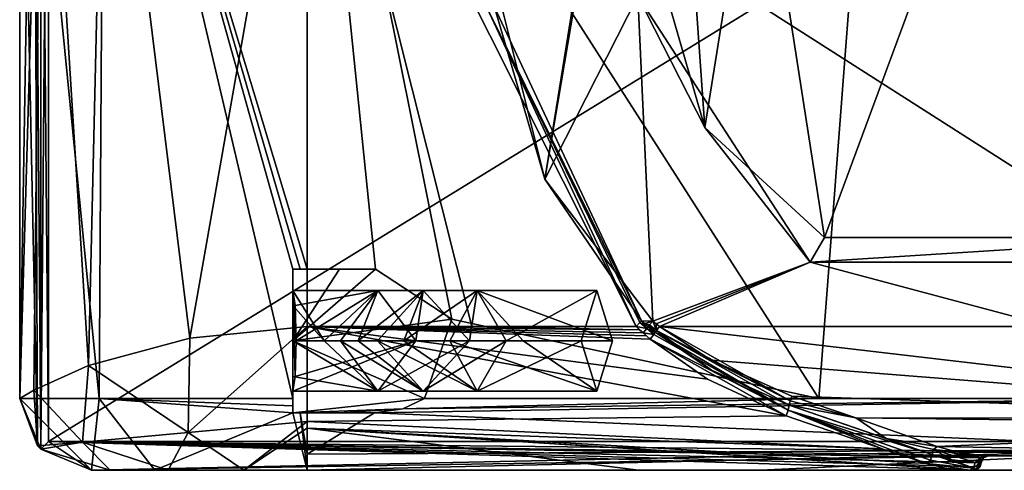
# Model space of a CAD drawing. Extents: x -250 to 250, y -832 to 754.
# Tile 1 of 256: x -244 to -176, y -832 to -801. Entities that reach past the tile are written whole.
import ezdxf

# ---------------------------------------------------------------- set-up
doc = ezdxf.new("R2010")
doc.units = 0
doc.header["$LTSCALE"] = 33.374815
for name, color, linetype in [('1', 7, 'CONTINUOUS'), ('10', 7, 'CONTINUOUS'), ('11', 7, 'CONTINUOUS'), ('122', 7, 'CONTINUOUS'), ('123', 7, 'CONTINUOUS'), ('125', 7, 'CONTINUOUS'), ('127', 7, 'CONTINUOUS'), ('128', 7, 'CONTINUOUS'), ('130', 7, 'CONTINUOUS'), ('134', 7, 'CONTINUOUS'), ('135', 7, 'CONTINUOUS'), ('146', 7, 'CONTINUOUS'), ('150', 7, 'CONTINUOUS'), ('151', 7, 'CONTINUOUS'), ('152', 7, 'CONTINUOUS'), ('153', 7, 'CONTINUOUS'), ('154', 7, 'CONTINUOUS'), ('155', 7, 'CONTINUOUS'), ('156', 7, 'CONTINUOUS'), ('157', 7, 'CONTINUOUS'), ('2', 7, 'CONTINUOUS'), ('20', 7, 'CONTINUOUS'), ('21', 7, 'CONTINUOUS'), ('23', 7, 'CONTINUOUS'), ('24', 7, 'CONTINUOUS'), ('30', 7, 'CONTINUOUS'), ('31', 7, 'CONTINUOUS'), ('32', 7, 'CONTINUOUS'), ('33', 7, 'CONTINUOUS'), ('34', 7, 'CONTINUOUS'), ('36', 7, 'CONTINUOUS'), ('37', 7, 'CONTINUOUS'), ('38', 7, 'CONTINUOUS'), ('4', 7, 'CONTINUOUS'), ('46', 7, 'CONTINUOUS'), ('47', 7, 'CONTINUOUS'), ('48', 7, 'CONTINUOUS'), ('49', 7, 'CONTINUOUS'), ('50', 7, 'CONTINUOUS'), ('51', 7, 'CONTINUOUS'), ('52', 7, 'CONTINUOUS'), ('53', 7, 'CONTINUOUS'), ('54', 7, 'CONTINUOUS'), ('55', 7, 'CONTINUOUS'), ('57', 7, 'CONTINUOUS'), ('6', 7, 'CONTINUOUS'), ('7', 7, 'CONTINUOUS'), ('9', 7, 'CONTINUOUS')]:
    doc.layers.add(name, color=color, linetype=linetype)

msp = doc.modelspace()

# ---------------------------------------------------------------- linework, layer by layer
at = {"layer": '1', "color": 7, "linetype": 'CONTINUOUS'}
for points in [[(-224, -822.2, -20), (-224, -776.605, -20), (-212.557, -822.2, -20), (-224, -822.2, -20)], [(-212.557, -822.2, -20), (-224, -776.605, -20), (-201.115, -822.2, -20), (-212.557, -822.2, -20)], [(-201.115, -822.2, -20), (-224, -776.605, -20), (-211.521, -800.011, -20), (-201.115, -822.2, -20)]]:
    msp.add_3dface(points, dxfattribs=at)
at = {"layer": '10', "color": 7, "linetype": 'CONTINUOUS'}
for points in [[(-232.158, -822.998, -18.26), (-224, -822.2, -20), (-232.286, -829.573, -15.39), (-232.158, -822.998, -18.26)], [(-232.286, -829.573, -15.39), (-224, -822.2, -20), (-224, -828.802, -17.511), (-232.286, -829.573, -15.39)], [(-239.225, -824.919, -12.969), (-232.158, -822.998, -18.26), (-232.286, -829.573, -15.39), (-239.225, -824.919, -12.969)], [(-243.028, -826.616, -6.158), (-239.225, -824.919, -12.969), (-239.628, -830.241, -9.347), (-243.028, -826.616, -6.158)], [(-239.628, -830.241, -9.347), (-239.225, -824.919, -12.969), (-232.286, -829.573, -15.39), (-239.628, -830.241, -9.347)], [(-242.755, -830.5, -0.025), (-244, -827.197, -0.025), (-243.028, -826.616, -6.158), (-242.755, -830.5, -0.025)], [(-242.755, -830.5, -0.025), (-243.028, -826.616, -6.158), (-239.628, -830.241, -9.347), (-242.755, -830.5, -0.025)], [(-232.286, -829.573, -15.39), (-224, -828.802, -17.511), (-228.403, -832.2, -9.859), (-232.286, -829.573, -15.39)], [(-228.403, -832.2, -9.859), (-224, -828.802, -17.511), (-224, -829.271, -17.071), (-228.403, -832.2, -9.859)], [(-224, -832.2, -10), (-228.403, -832.2, -9.859), (-224, -829.271, -17.071), (-224, -832.2, -10)], [(-239.628, -830.241, -9.347), (-232.286, -829.573, -15.39), (-233.679, -832.2, -8.25), (-239.628, -830.241, -9.347)], [(-233.679, -832.2, -8.25), (-232.286, -829.573, -15.39), (-228.403, -832.2, -9.859), (-233.679, -832.2, -8.25)], [(-242.535, -830.735, -0.025), (-242.755, -830.5, -0.025), (-239.628, -830.241, -9.347), (-242.535, -830.735, -0.025)], [(-242.535, -830.735, -0.025), (-239.628, -830.241, -9.347), (-237.713, -832.2, -4.443), (-242.535, -830.735, -0.025)], [(-237.713, -832.2, -4.443), (-239.628, -830.241, -9.347), (-233.679, -832.2, -8.25), (-237.713, -832.2, -4.443)], [(-238.997, -832.2, -0.025), (-242.535, -830.735, -0.025), (-237.713, -832.2, -4.443), (-238.997, -832.2, -0.025)]]:
    msp.add_3dface(points, dxfattribs=at)
at = {"layer": '11', "color": 7, "linetype": 'CONTINUOUS'}
for points in [[(-224, -828.802, -17.511), (-224, -822.2, -20), (-190.697, -828.407, -17.841), (-224, -828.802, -17.511)], [(-224, -822.2, -20), (-212.557, -822.2, -20), (-200.887, -822.416, -19.998), (-224, -822.2, -20)], [(-190.697, -828.407, -17.841), (-224, -822.2, -20), (-196.167, -825.87, -19.302), (-190.697, -828.407, -17.841)], [(-196.167, -825.87, -19.302), (-224, -822.2, -20), (-200.144, -823.067, -19.962), (-196.167, -825.87, -19.302)], [(-200.144, -823.067, -19.962), (-224, -822.2, -20), (-200.411, -822.843, -19.979), (-200.144, -823.067, -19.962)], [(-200.411, -822.843, -19.979), (-224, -822.2, -20), (-200.643, -822.643, -19.99), (-200.411, -822.843, -19.979)], [(-200.643, -822.643, -19.99), (-224, -822.2, -20), (-200.887, -822.416, -19.998), (-200.643, -822.643, -19.99)], [(-212.557, -822.2, -20), (-201.115, -822.2, -20), (-200.887, -822.416, -19.998), (-212.557, -822.2, -20)], [(-184.017, -830.707, -15.256), (-224, -828.802, -17.511), (-190.697, -828.407, -17.841), (-184.017, -830.707, -15.256)], [(-224, -829.271, -17.071), (-224, -828.802, -17.511), (-184.017, -830.707, -15.256), (-224, -829.271, -17.071)], [(-224, -832.2, -10), (-224, -829.271, -17.071), (-200.961, -832.2, -10), (-224, -832.2, -10)], [(-224, -829.271, -17.071), (-177.921, -832.2, -10), (-200.961, -832.2, -10), (-224, -829.271, -17.071)], [(-177.921, -832.2, -10), (-224, -829.271, -17.071), (-179.525, -832.069, -11.611), (-177.921, -832.2, -10)], [(-180.935, -831.728, -13.037), (-224, -829.271, -17.071), (-184.017, -830.707, -15.256), (-180.935, -831.728, -13.037)], [(-224, -829.271, -17.071), (-180.935, -831.728, -13.037), (-179.525, -832.069, -11.611), (-224, -829.271, -17.071)]]:
    msp.add_3dface(points, dxfattribs=at)
at = {"layer": '122', "color": 7, "linetype": 'CONTINUOUS'}
for points in [[(-213.933, -821.693, 20), (-188.417, -827.2, 20), (-224, -771.604, 20), (-213.933, -821.693, 20)], [(-224, -771.604, 20), (-188.417, -827.2, 20), (-184.228, -772.405, 20), (-224, -771.604, 20)], [(-219.255, -818.2, 20), (-213.933, -821.693, 20), (-224, -771.604, 20), (-219.255, -818.2, 20)], [(-224, -818.2, 20), (-219.255, -818.2, 20), (-224, -771.604, 20), (-224, -818.2, 20)], [(-188.417, -827.2, 20), (-161, -827.2, 20), (-184.228, -772.405, 20), (-188.417, -827.2, 20)], [(-159.828, -821.372, 20), (-157, -820.2, 20), (-184.228, -772.405, 20), (-159.828, -821.372, 20)], [(-184.228, -772.405, 20), (-157, -820.2, 20), (-144.456, -773.205, 20), (-184.228, -772.405, 20)], [(-161, -824.2, 20), (-159.828, -821.372, 20), (-184.228, -772.405, 20), (-161, -824.2, 20)], [(-161, -827.2, 20), (-161, -824.2, 20), (-184.228, -772.405, 20), (-161, -827.2, 20)], [(-215.835, -827.2, 20), (-188.417, -827.2, 20), (-213.933, -821.693, 20), (-215.835, -827.2, 20)]]:
    msp.add_3dface(points, dxfattribs=at)
at = {"layer": '123', "color": 7, "linetype": 'CONTINUOUS'}
for points in [[(-239, -832.2, 0.025), (-145, -832.2, 0.025), (-234.598, -832.2, 10.615), (-239, -832.2, 0.025)], [(-145, -832.2, 0.025), (-224, -832.2, 15), (-234.598, -832.2, 10.615), (-145, -832.2, 0.025)], [(-224, -832.2, 15), (-145, -832.2, 0.025), (-192.5, -832.2, 15), (-224, -832.2, 15)], [(-192.5, -832.2, 15), (-145, -832.2, 0.025), (-160.121, -832.2, 8.879), (-192.5, -832.2, 15)], [(-161, -832.2, 15), (-192.5, -832.2, 15), (-161, -832.2, 11), (-161, -832.2, 15)], [(-161, -832.2, 11), (-192.5, -832.2, 15), (-160.121, -832.2, 8.879), (-161, -832.2, 11)]]:
    msp.add_3dface(points, dxfattribs=at)
at = {"layer": '125', "color": 7, "linetype": 'CONTINUOUS'}
for points in [[(-244, -771.302, 0.025), (-243.009, -768.314, 0.025), (-244, -827.2, 0.025), (-244, -771.302, 0.025)], [(-244, -827.2, 0.025), (-243.009, -768.314, 0.025), (-242.536, -830.736, 0.025), (-244, -827.2, 0.025)], [(-243.009, -768.314, 0.025), (-242, -768.241, 0.025), (-242.536, -830.736, 0.025), (-243.009, -768.314, 0.025)], [(-242, -768.241, 0.025), (-242, -830.2, 0.025), (-242.536, -830.736, 0.025), (-242, -768.241, 0.025)], [(-242.536, -830.736, 0.025), (-242, -830.2, 0.025), (-239, -832.2, 0.025), (-242.536, -830.736, 0.025)], [(-242, -830.2, 0.025), (-145, -830.2, 0.025), (-239, -832.2, 0.025), (-242, -830.2, 0.025)], [(-239, -832.2, 0.025), (-145, -830.2, 0.025), (-145, -830.7, 0.025), (-239, -832.2, 0.025)], [(-145, -832.2, 0.025), (-239, -832.2, 0.025), (-145, -830.7, 0.025), (-145, -832.2, 0.025)]]:
    msp.add_3dface(points, dxfattribs=at)
at = {"layer": '127', "color": 7, "linetype": 'CONTINUOUS'}
for points in [[(-242, -830.2, 0.025), (-242, -768.241, 0.025), (-242, -830.2), (-242, -830.2, 0.025)], [(-242, -768.241, 0.025), (-242, -768.241), (-242, -830.2), (-242, -768.241, 0.025)]]:
    msp.add_3dface(points, dxfattribs=at)
at = {"layer": '128', "color": 7, "linetype": 'CONTINUOUS'}
for points in [[(-145, -830.2, 0.025), (-242, -830.2, 0.025), (-145, -830.2), (-145, -830.2, 0.025)], [(-242, -830.2, 0.025), (-242, -830.2), (-145, -830.2), (-242, -830.2, 0.025)]]:
    msp.add_3dface(points, dxfattribs=at)
at = {"layer": '130', "color": 7, "linetype": 'CONTINUOUS'}
for points in [[(-244, -771.302, 0.025), (-244, -827.2, 0.025), (-238.483, -827.2, 13.793), (-244, -771.302, 0.025)], [(-244, -771.302, 0.025), (-238.483, -827.2, 13.793), (-238.134, -771.39, 14.15), (-244, -771.302, 0.025)], [(-238.483, -827.2, 13.793), (-225, -827.2, 19.975), (-238.134, -771.39, 14.15), (-238.483, -827.2, 13.793)], [(-224, -818.2, 20), (-224, -771.604, 20), (-238.134, -771.39, 14.15), (-224, -818.2, 20)], [(-224, -818.2, 20), (-238.134, -771.39, 14.15), (-224.5, -818.2, 19.994), (-224, -818.2, 20)], [(-225, -827.2, 19.975), (-225, -818.2, 19.975), (-238.134, -771.39, 14.15), (-225, -827.2, 19.975)], [(-238.134, -771.39, 14.15), (-225, -818.2, 19.975), (-224.5, -818.2, 19.994), (-238.134, -771.39, 14.15)]]:
    msp.add_3dface(points, dxfattribs=at)
at = {"layer": '134', "color": 7, "linetype": 'CONTINUOUS'}
for points in [[(-219.327, -828.2, 19.899), (-161, -827.2, 20), (-217.352, -827.918, 19.948), (-219.327, -828.2, 19.899)], [(-161, -827.2, 20), (-219.327, -828.2, 19.899), (-161, -830.737, 18.534), (-161, -827.2, 20)], [(-161, -827.2, 20), (-188.417, -827.2, 20), (-217.352, -827.918, 19.948), (-161, -827.2, 20)], [(-188.417, -827.2, 20), (-215.835, -827.2, 20), (-217.352, -827.918, 19.948), (-188.417, -827.2, 20)], [(-224, -828.2, 19.899), (-224, -831.073, 18.162), (-219.327, -828.2, 19.899), (-224, -828.2, 19.899)], [(-219.327, -828.2, 19.899), (-224, -831.073, 18.162), (-161, -830.737, 18.534), (-219.327, -828.2, 19.899)], [(-224, -831.073, 18.162), (-224, -832.2, 15), (-161, -830.737, 18.534), (-224, -831.073, 18.162)], [(-224, -832.2, 15), (-192.5, -832.2, 15), (-161, -830.737, 18.534), (-224, -832.2, 15)], [(-192.5, -832.2, 15), (-161, -832.2, 15), (-161, -830.737, 18.534), (-192.5, -832.2, 15)]]:
    msp.add_3dface(points, dxfattribs=at)
at = {"layer": '135', "color": 7, "linetype": 'CONTINUOUS'}
for points in [[(-244, -827.2, 0.025), (-242.536, -830.736, 0.025), (-239, -832.2, 0.025), (-244, -827.2, 0.025)], [(-244, -827.2, 0.025), (-239, -832.2, 0.025), (-238.483, -827.2, 13.793), (-244, -827.2, 0.025)], [(-238.483, -827.2, 13.793), (-239, -832.2, 0.025), (-234.598, -832.2, 10.615), (-238.483, -827.2, 13.793)], [(-225, -827.2, 19.975), (-238.483, -827.2, 13.793), (-225, -827.703, 19.95), (-225, -827.2, 19.975)], [(-225, -828.2, 19.874), (-238.483, -827.2, 13.793), (-234.598, -832.2, 10.615), (-225, -828.2, 19.874)], [(-238.483, -827.2, 13.793), (-225, -828.2, 19.874), (-225, -827.703, 19.95), (-238.483, -827.2, 13.793)], [(-224, -832.2, 15), (-225, -828.2, 19.874), (-234.598, -832.2, 10.615), (-224, -832.2, 15)], [(-224.5, -828.2, 19.893), (-225, -828.2, 19.874), (-224, -832.2, 15), (-224.5, -828.2, 19.893)], [(-224, -828.2, 19.899), (-224.5, -828.2, 19.893), (-224, -831.073, 18.162), (-224, -828.2, 19.899)], [(-224, -831.073, 18.162), (-224.5, -828.2, 19.893), (-224, -832.2, 15), (-224, -831.073, 18.162)]]:
    msp.add_3dface(points, dxfattribs=at)
at = {"layer": '146', "color": 7, "linetype": 'CONTINUOUS'}
for points in [[(-242, -768.241), (-144.396, -770.206), (-242, -830.2), (-242, -768.241)], [(-242, -830.2), (-144.396, -770.206), (-145, -830.2), (-242, -830.2)]]:
    msp.add_3dface(points, dxfattribs=at)
at = {"layer": '150', "color": 7, "linetype": 'CONTINUOUS'}
for points in [[(-225, -818.2, 19.975), (-225, -827.2, 19.975), (-225, -823.2, 19.51), (-225, -818.2, 19.975)], [(-225, -818.2, 17), (-225, -818.2, 19.975), (-225, -820.728, 18.484), (-225, -818.2, 17)], [(-225, -820.728, 18.484), (-225, -818.2, 19.975), (-225, -823.2, 19.51), (-225, -820.728, 18.484)], [(-225, -823.2, 12), (-225, -818.2, 17), (-225, -819.7, 16), (-225, -823.2, 12)], [(-225, -819.7, 16), (-225, -818.2, 17), (-225, -820.728, 18.484), (-225, -819.7, 16)], [(-225, -823.2, 12), (-225, -819.7, 16), (-225, -826.7, 16), (-225, -823.2, 12)], [(-225, -823.2, 19.51), (-225, -827.2, 19.975), (-225, -825.672, 18.484), (-225, -823.2, 19.51)], [(-225, -828.2, 17), (-225, -823.2, 12), (-225, -826.7, 16), (-225, -828.2, 17)], [(-225, -825.672, 18.484), (-225, -827.2, 19.975), (-225, -826.7, 16), (-225, -825.672, 18.484)], [(-225, -827.2, 19.975), (-225, -827.703, 19.95), (-225, -826.7, 16), (-225, -827.2, 19.975)], [(-225, -827.703, 19.95), (-225, -828.2, 19.874), (-225, -826.7, 16), (-225, -827.703, 19.95)], [(-225, -828.2, 19.874), (-225, -828.2, 17), (-225, -826.7, 16), (-225, -828.2, 19.874)]]:
    msp.add_3dface(points, dxfattribs=at)
at = {"layer": '151', "color": 7, "linetype": 'CONTINUOUS'}
for points in [[(-224.5, -818.2, 19.994), (-225, -818.2, 19.975), (-221.76, -818.2, 17.795), (-224.5, -818.2, 19.994)], [(-225, -818.2, 19.975), (-225, -818.2, 17), (-221.76, -818.2, 17.795), (-225, -818.2, 19.975)], [(-224, -818.2, 20), (-224.5, -818.2, 19.994), (-221.76, -818.2, 17.795), (-224, -818.2, 20)], [(-219.255, -818.2, 20), (-224, -818.2, 20), (-221.76, -818.2, 17.795), (-219.255, -818.2, 20)]]:
    msp.add_3dface(points, dxfattribs=at)
at = {"layer": '152', "color": 7, "linetype": 'CONTINUOUS'}
for points in [[(-213.933, -821.693, 20), (-219.255, -818.2, 20), (-225, -823.2, 12), (-213.933, -821.693, 20)], [(-225, -823.2, 12), (-219.255, -818.2, 20), (-221.76, -818.2, 17.795), (-225, -823.2, 12)], [(-225, -818.2, 17), (-225, -823.2, 12), (-221.76, -818.2, 17.795), (-225, -818.2, 17)], [(-215.835, -827.2, 20), (-213.933, -821.693, 20), (-225, -823.2, 12), (-215.835, -827.2, 20)], [(-215.835, -827.2, 20), (-225, -823.2, 12), (-225, -828.2, 17), (-215.835, -827.2, 20)], [(-217.352, -827.918, 19.948), (-215.835, -827.2, 20), (-225, -828.2, 17), (-217.352, -827.918, 19.948)], [(-217.352, -827.918, 19.948), (-225, -828.2, 17), (-221.815, -828.2, 17.767), (-217.352, -827.918, 19.948)], [(-219.327, -828.2, 19.899), (-217.352, -827.918, 19.948), (-221.815, -828.2, 17.767), (-219.327, -828.2, 19.899)]]:
    msp.add_3dface(points, dxfattribs=at)
at = {"layer": '153', "color": 7, "linetype": 'CONTINUOUS'}
for points in [[(-225, -828.2, 19.874), (-224.5, -828.2, 19.893), (-225, -828.2, 17), (-225, -828.2, 19.874)], [(-224.5, -828.2, 19.893), (-224, -828.2, 19.899), (-225, -828.2, 17), (-224.5, -828.2, 19.893)], [(-225, -828.2, 17), (-224, -828.2, 19.899), (-221.815, -828.2, 17.767), (-225, -828.2, 17)], [(-224, -828.2, 19.899), (-219.327, -828.2, 19.899), (-221.815, -828.2, 17.767), (-224, -828.2, 19.899)]]:
    msp.add_3dface(points, dxfattribs=at)
at = {"layer": '154', "color": 7, "linetype": 'CONTINUOUS'}
for points in [[(-225, -826.7, 16), (-225, -819.7, 16), (-224.835, -825.675, 13.531), (-225, -826.7, 16)], [(-224.835, -825.675, 13.531), (-225, -819.7, 16), (-224.766, -823.2, 12.508), (-224.835, -825.675, 13.531)], [(-224.766, -823.2, 12.508), (-225, -819.7, 16), (-224.835, -820.725, 13.531), (-224.766, -823.2, 12.508)]]:
    msp.add_3dface(points, dxfattribs=at)
at = {"layer": '155', "color": 7, "linetype": 'CONTINUOUS'}
for points in [[(-203.85, -819.7, 30.55), (-202.759, -823.2, 33.875), (-204.941, -823.2, 27.225), (-203.85, -819.7, 30.55)], [(-204.941, -823.2, 27.225), (-202.759, -823.2, 33.875), (-203.85, -826.7, 30.55), (-204.941, -823.2, 27.225)]]:
    msp.add_3dface(points, dxfattribs=at)
at = {"layer": '156', "color": 7, "linetype": 'CONTINUOUS'}
for points in [[(-225, -823.2, 19.51), (-225, -825.672, 18.484), (-219.098, -826.7, 18.491), (-225, -823.2, 19.51)], [(-222.817, -823.2, 19.99), (-225, -823.2, 19.51), (-219.098, -826.7, 18.491), (-222.817, -823.2, 19.99)], [(-225, -826.7, 16), (-224.835, -825.675, 13.531), (-216.448, -823.2, 16.204), (-225, -826.7, 16)], [(-219.098, -826.7, 18.491), (-225, -826.7, 16), (-216.448, -823.2, 16.204), (-219.098, -826.7, 18.491)], [(-224.835, -825.675, 13.531), (-224.766, -823.2, 12.508), (-216.448, -823.2, 16.204), (-224.835, -825.675, 13.531)], [(-221.676, -823.2, 20.863), (-222.817, -823.2, 19.99), (-219.098, -826.7, 18.491), (-221.676, -823.2, 20.863)], [(-220.451, -823.2, 22.963), (-221.676, -823.2, 20.863), (-215.944, -826.7, 24.624), (-220.451, -823.2, 22.963)], [(-215.944, -826.7, 24.624), (-221.676, -823.2, 20.863), (-219.098, -826.7, 18.491), (-215.944, -826.7, 24.624)], [(-219.108, -823.2, 26.129), (-220.451, -823.2, 22.963), (-215.944, -826.7, 24.624), (-219.108, -823.2, 26.129)], [(-217.281, -823.2, 29.754), (-219.108, -823.2, 26.129), (-212.172, -826.7, 30.23), (-217.281, -823.2, 29.754)], [(-212.172, -826.7, 30.23), (-219.108, -823.2, 26.129), (-215.944, -826.7, 24.624), (-212.172, -826.7, 30.23)], [(-215.944, -826.7, 24.624), (-219.098, -826.7, 18.491), (-212.719, -823.2, 23.265), (-215.944, -826.7, 24.624)], [(-212.719, -823.2, 23.265), (-219.098, -826.7, 18.491), (-216.448, -823.2, 16.204), (-212.719, -823.2, 23.265)], [(-214.085, -823.2, 33.162), (-217.281, -823.2, 29.754), (-212.172, -826.7, 30.23), (-214.085, -823.2, 33.162)], [(-212.172, -826.7, 30.23), (-215.944, -826.7, 24.624), (-210.172, -823.2, 27.358), (-212.172, -826.7, 30.23)], [(-210.172, -823.2, 27.358), (-215.944, -826.7, 24.624), (-212.719, -823.2, 23.265), (-210.172, -823.2, 27.358)], [(-214.085, -823.2, 33.162), (-203.85, -826.7, 30.55), (-208.987, -823.2, 34.844), (-214.085, -823.2, 33.162)], [(-203.85, -826.7, 30.55), (-214.085, -823.2, 33.162), (-212.172, -826.7, 30.23), (-203.85, -826.7, 30.55)], [(-204.941, -823.2, 27.225), (-203.85, -826.7, 30.55), (-212.172, -826.7, 30.23), (-204.941, -823.2, 27.225)], [(-204.941, -823.2, 27.225), (-212.172, -826.7, 30.23), (-210.172, -823.2, 27.358), (-204.941, -823.2, 27.225)], [(-203.85, -826.7, 30.55), (-202.759, -823.2, 33.875), (-208.987, -823.2, 34.844), (-203.85, -826.7, 30.55)], [(-225, -825.672, 18.484), (-225, -826.7, 16), (-219.098, -826.7, 18.491), (-225, -825.672, 18.484)]]:
    msp.add_3dface(points, dxfattribs=at)
at = {"layer": '157', "color": 7, "linetype": 'CONTINUOUS'}
for points in [[(-225, -819.7, 16), (-225, -820.728, 18.484), (-222.817, -823.2, 19.99), (-225, -819.7, 16)], [(-224.835, -820.725, 13.531), (-225, -819.7, 16), (-219.098, -819.7, 18.491), (-224.835, -820.725, 13.531)], [(-225, -819.7, 16), (-222.817, -823.2, 19.99), (-219.098, -819.7, 18.491), (-225, -819.7, 16)], [(-224.766, -823.2, 12.508), (-224.835, -820.725, 13.531), (-219.098, -819.7, 18.491), (-224.766, -823.2, 12.508)], [(-216.448, -823.2, 16.204), (-224.766, -823.2, 12.508), (-219.098, -819.7, 18.491), (-216.448, -823.2, 16.204)], [(-222.817, -823.2, 19.99), (-221.676, -823.2, 20.863), (-219.098, -819.7, 18.491), (-222.817, -823.2, 19.99)], [(-221.676, -823.2, 20.863), (-220.451, -823.2, 22.963), (-219.098, -819.7, 18.491), (-221.676, -823.2, 20.863)], [(-220.451, -823.2, 22.963), (-219.108, -823.2, 26.129), (-215.944, -819.7, 24.624), (-220.451, -823.2, 22.963)], [(-220.451, -823.2, 22.963), (-215.944, -819.7, 24.624), (-219.098, -819.7, 18.491), (-220.451, -823.2, 22.963)], [(-219.108, -823.2, 26.129), (-217.281, -823.2, 29.754), (-215.944, -819.7, 24.624), (-219.108, -823.2, 26.129)], [(-215.944, -819.7, 24.624), (-216.448, -823.2, 16.204), (-219.098, -819.7, 18.491), (-215.944, -819.7, 24.624)], [(-217.281, -823.2, 29.754), (-214.085, -823.2, 33.162), (-212.172, -819.7, 30.23), (-217.281, -823.2, 29.754)], [(-217.281, -823.2, 29.754), (-212.172, -819.7, 30.23), (-215.944, -819.7, 24.624), (-217.281, -823.2, 29.754)], [(-212.719, -823.2, 23.265), (-216.448, -823.2, 16.204), (-215.944, -819.7, 24.624), (-212.719, -823.2, 23.265)], [(-212.172, -819.7, 30.23), (-212.719, -823.2, 23.265), (-215.944, -819.7, 24.624), (-212.172, -819.7, 30.23)], [(-214.085, -823.2, 33.162), (-208.987, -823.2, 34.844), (-212.172, -819.7, 30.23), (-214.085, -823.2, 33.162)], [(-210.172, -823.2, 27.358), (-212.719, -823.2, 23.265), (-212.172, -819.7, 30.23), (-210.172, -823.2, 27.358)], [(-202.759, -823.2, 33.875), (-203.85, -819.7, 30.55), (-212.172, -819.7, 30.23), (-202.759, -823.2, 33.875)], [(-208.987, -823.2, 34.844), (-202.759, -823.2, 33.875), (-212.172, -819.7, 30.23), (-208.987, -823.2, 34.844)], [(-203.85, -819.7, 30.55), (-210.172, -823.2, 27.358), (-212.172, -819.7, 30.23), (-203.85, -819.7, 30.55)], [(-203.85, -819.7, 30.55), (-204.941, -823.2, 27.225), (-210.172, -823.2, 27.358), (-203.85, -819.7, 30.55)], [(-225, -820.728, 18.484), (-225, -823.2, 19.51), (-222.817, -823.2, 19.99), (-225, -820.728, 18.484)]]:
    msp.add_3dface(points, dxfattribs=at)
at = {"layer": '2', "color": 7, "linetype": 'CONTINUOUS'}
for points in [[(-177.671, -832.2, -0.025), (-238.997, -832.2, -0.025), (-177.671, -832.2, -9.763), (-177.671, -832.2, -0.025)], [(-238.997, -832.2, -0.025), (-237.713, -832.2, -4.443), (-233.679, -832.2, -8.25), (-238.997, -832.2, -0.025)], [(-238.997, -832.2, -0.025), (-233.679, -832.2, -8.25), (-228.403, -832.2, -9.859), (-238.997, -832.2, -0.025)], [(-238.997, -832.2, -0.025), (-228.403, -832.2, -9.859), (-224, -832.2, -10), (-238.997, -832.2, -0.025)], [(-238.997, -832.2, -0.025), (-224, -832.2, -10), (-200.961, -832.2, -10), (-238.997, -832.2, -0.025)], [(-177.671, -832.2, -9.763), (-238.997, -832.2, -0.025), (-177.798, -832.2, -9.884), (-177.671, -832.2, -9.763)], [(-177.798, -832.2, -9.884), (-238.997, -832.2, -0.025), (-177.921, -832.2, -10), (-177.798, -832.2, -9.884)], [(-177.921, -832.2, -10), (-238.997, -832.2, -0.025), (-200.961, -832.2, -10), (-177.921, -832.2, -10)]]:
    msp.add_3dface(points, dxfattribs=at)
at = {"layer": '20', "color": 7, "linetype": 'CONTINUOUS'}
for points in [[(-144.396, -770.206), (-242, -768.241), (-145, -830.2), (-144.396, -770.206)], [(-242, -768.241), (-242, -830.2), (-145, -830.2), (-242, -768.241)]]:
    msp.add_3dface(points, dxfattribs=at)
at = {"layer": '21', "color": 7, "linetype": 'CONTINUOUS'}
for points in [[(-201.568, -777.056, -19), (-201, -799.2, -19), (-207.481, -811.951, -19), (-201.568, -777.056, -19)], [(-201.74, -777.222, -19), (-201.568, -777.056, -19), (-207.481, -811.951, -19), (-201.74, -777.222, -19)], [(-201.916, -777.394, -19), (-201.74, -777.222, -19), (-207.481, -811.951, -19), (-201.916, -777.394, -19)], [(-210.472, -799.987, -19), (-201.916, -777.394, -19), (-207.481, -811.951, -19), (-210.472, -799.987, -19)], [(-207.481, -811.951, -19), (-201, -799.2, -19), (-199.965, -821.819, -19), (-207.481, -811.951, -19)], [(-201, -799.2, -19), (-189.033, -817.727, -19), (-199.965, -821.819, -19), (-201, -799.2, -19)], [(-199.965, -821.819, -19), (-189.033, -817.727, -19), (-199.744, -821.999, -19), (-199.965, -821.819, -19)], [(-199.744, -821.999, -19), (-189.033, -817.727, -19), (-199.494, -822.2, -19), (-199.744, -821.999, -19)], [(-199.494, -822.2, -19), (-189.033, -817.727, -19), (-172.247, -822.2, -19), (-199.494, -822.2, -19)], [(-189.033, -817.727, -19), (-160.964, -817.725, -19), (-172.247, -822.2, -19), (-189.033, -817.727, -19)]]:
    msp.add_3dface(points, dxfattribs=at)
at = {"layer": '23', "color": 7, "linetype": 'CONTINUOUS'}
for points in [[(-176.649, -831.2, -10), (-145, -831.2, -10), (-176.629, -831.2, -9.882), (-176.649, -831.2, -10)], [(-176.629, -831.2, -9.882), (-145, -831.2, -10), (-176.622, -831.2, -9.764), (-176.629, -831.2, -9.882)], [(-145, -831.2, -0.025), (-176.622, -831.2, -0.025), (-145, -831.2, -10), (-145, -831.2, -0.025)], [(-145, -831.2, -10), (-176.622, -831.2, -0.025), (-176.622, -831.2, -9.764), (-145, -831.2, -10)]]:
    msp.add_3dface(points, dxfattribs=at)
at = {"layer": '24', "color": 7, "linetype": 'CONTINUOUS'}
for points in [[(-199.494, -822.2, -19), (-172.247, -822.2, -19), (-145, -828.564, -16.364), (-199.494, -822.2, -19)], [(-199.494, -822.2, -19), (-145, -828.564, -16.364), (-195.918, -824.532, -18.693), (-199.494, -822.2, -19)], [(-195.918, -824.532, -18.693), (-145, -828.564, -16.364), (-190.289, -827.038, -17.589), (-195.918, -824.532, -18.693)], [(-190.289, -827.038, -17.589), (-145, -828.564, -16.364), (-185.854, -828.551, -16.377), (-190.289, -827.038, -17.589)], [(-145, -829.06, -15.826), (-180.191, -830.536, -13.393), (-185.854, -828.551, -16.377), (-145, -829.06, -15.826)], [(-145, -828.564, -16.364), (-145, -829.06, -15.826), (-185.854, -828.551, -16.377), (-145, -828.564, -16.364)], [(-145, -831.2, -10), (-180.191, -830.536, -13.393), (-145, -829.06, -15.826), (-145, -831.2, -10)], [(-180.191, -830.536, -13.393), (-145, -831.2, -10), (-178.765, -830.946, -12.124), (-180.191, -830.536, -13.393)], [(-178.765, -830.946, -12.124), (-145, -831.2, -10), (-176.949, -831.186, -10.497), (-178.765, -830.946, -12.124)], [(-176.949, -831.186, -10.497), (-145, -831.2, -10), (-176.758, -831.196, -10.266), (-176.949, -831.186, -10.497)], [(-145, -831.2, -10), (-176.649, -831.2, -10), (-176.758, -831.196, -10.266), (-145, -831.2, -10)]]:
    msp.add_3dface(points, dxfattribs=at)
at = {"layer": '30', "color": 7, "linetype": 'CONTINUOUS'}
for points in [[(-210.472, -799.987, -19), (-207.481, -811.951, -19), (-210.972, -799.988, -19.476), (-210.472, -799.987, -19)], [(-207.481, -811.951, -19), (-200.746, -821.793, -19.476), (-210.972, -799.988, -19.476), (-207.481, -811.951, -19)], [(-207.481, -811.951, -19), (-199.965, -821.819, -19), (-200.746, -821.793, -19.476), (-207.481, -811.951, -19)], [(-200.746, -821.793, -19.476), (-199.965, -821.819, -19), (-200.524, -821.991, -19.475), (-200.746, -821.793, -19.476)], [(-200.524, -821.991, -19.475), (-199.965, -821.819, -19), (-200.186, -822.08, -19.136), (-200.524, -821.991, -19.475)], [(-200.288, -822.199, -19.472), (-200.524, -821.991, -19.475), (-200.186, -822.08, -19.136), (-200.288, -822.199, -19.472)]]:
    msp.add_3dface(points, dxfattribs=at)
at = {"layer": '31', "color": 7, "linetype": 'CONTINUOUS'}
for points in [[(-180.191, -830.536, -13.393), (-178.765, -830.946, -12.124), (-180.433, -830.75, -13.222), (-180.191, -830.536, -13.393)], [(-180.545, -831.097, -13.243), (-180.433, -830.75, -13.222), (-179.143, -831.473, -11.915), (-180.545, -831.097, -13.243)], [(-178.765, -830.946, -12.124), (-177.183, -831.333, -10.259), (-180.433, -830.75, -13.222), (-178.765, -830.946, -12.124)], [(-177.183, -831.333, -10.259), (-177.543, -831.66, -10.399), (-180.433, -830.75, -13.222), (-177.183, -831.333, -10.259)], [(-180.433, -830.75, -13.222), (-177.543, -831.66, -10.399), (-179.143, -831.473, -11.915), (-180.433, -830.75, -13.222)], [(-178.765, -830.946, -12.124), (-176.949, -831.186, -10.497), (-177.183, -831.333, -10.259), (-178.765, -830.946, -12.124)], [(-177.42, -831.665, -10.283), (-177.543, -831.66, -10.399), (-177.183, -831.333, -10.259), (-177.42, -831.665, -10.283)], [(-177.292, -831.669, -10.162), (-177.42, -831.665, -10.283), (-177.183, -831.333, -10.259), (-177.292, -831.669, -10.162)]]:
    msp.add_3dface(points, dxfattribs=at)
at = {"layer": '32', "color": 7, "linetype": 'CONTINUOUS'}
for points in [[(-190.289, -827.038, -17.589), (-185.854, -828.551, -16.377), (-190.421, -827.37, -17.532), (-190.289, -827.038, -17.589)], [(-185.854, -828.551, -16.377), (-190.484, -827.668, -17.724), (-190.421, -827.37, -17.532), (-185.854, -828.551, -16.377)], [(-190.484, -827.668, -17.724), (-185.854, -828.551, -16.377), (-183.732, -829.995, -15.369), (-190.484, -827.668, -17.724)], [(-185.854, -828.551, -16.377), (-180.191, -830.536, -13.393), (-183.732, -829.995, -15.369), (-185.854, -828.551, -16.377)], [(-180.191, -830.536, -13.393), (-180.433, -830.75, -13.222), (-183.732, -829.995, -15.369), (-180.191, -830.536, -13.393)], [(-180.433, -830.75, -13.222), (-180.545, -831.097, -13.243), (-183.732, -829.995, -15.369), (-180.433, -830.75, -13.222)]]:
    msp.add_3dface(points, dxfattribs=at)
at = {"layer": '33', "color": 7, "linetype": 'CONTINUOUS'}
for points in [[(-199.494, -822.2, -19), (-190.421, -827.37, -17.532), (-199.704, -822.465, -19.132), (-199.494, -822.2, -19)], [(-199.494, -822.2, -19), (-195.918, -824.532, -18.693), (-190.421, -827.37, -17.532), (-199.494, -822.2, -19)], [(-195.884, -825.23, -18.967), (-199.803, -822.59, -19.459), (-199.704, -822.465, -19.132), (-195.884, -825.23, -18.967)], [(-190.421, -827.37, -17.532), (-190.484, -827.668, -17.724), (-199.704, -822.465, -19.132), (-190.421, -827.37, -17.532)], [(-190.484, -827.668, -17.724), (-195.884, -825.23, -18.967), (-199.704, -822.465, -19.132), (-190.484, -827.668, -17.724)], [(-195.918, -824.532, -18.693), (-190.289, -827.038, -17.589), (-190.421, -827.37, -17.532), (-195.918, -824.532, -18.693)]]:
    msp.add_3dface(points, dxfattribs=at)
at = {"layer": '34', "color": 7, "linetype": 'CONTINUOUS'}
for points in [[(-200.288, -822.199, -19.472), (-200.186, -822.08, -19.136), (-200.062, -822.384, -19.467), (-200.288, -822.199, -19.472)], [(-200.186, -822.08, -19.136), (-199.965, -821.819, -19), (-199.704, -822.465, -19.132), (-200.186, -822.08, -19.136)], [(-199.803, -822.59, -19.459), (-200.186, -822.08, -19.136), (-199.704, -822.465, -19.132), (-199.803, -822.59, -19.459)], [(-200.186, -822.08, -19.136), (-199.803, -822.59, -19.459), (-200.062, -822.384, -19.467), (-200.186, -822.08, -19.136)], [(-199.965, -821.819, -19), (-199.744, -821.999, -19), (-199.704, -822.465, -19.132), (-199.965, -821.819, -19)], [(-199.744, -821.999, -19), (-199.494, -822.2, -19), (-199.704, -822.465, -19.132), (-199.744, -821.999, -19)]]:
    msp.add_3dface(points, dxfattribs=at)
at = {"layer": '36', "color": 7, "linetype": 'CONTINUOUS'}
for points in [[(-176.967, -831.338, -0.025), (-177.121, -831.676, -0.025), (-176.967, -831.338, -9.764), (-176.967, -831.338, -0.025)], [(-177.121, -831.676, -0.025), (-177.121, -831.676, -9.764), (-176.967, -831.338, -9.764), (-177.121, -831.676, -0.025)], [(-176.622, -831.2, -0.025), (-176.967, -831.338, -0.025), (-176.622, -831.2, -9.764), (-176.622, -831.2, -0.025)], [(-176.622, -831.2, -9.764), (-176.967, -831.338, -0.025), (-176.967, -831.338, -9.764), (-176.622, -831.2, -9.764)]]:
    msp.add_3dface(points, dxfattribs=at)
at = {"layer": '37', "color": 7, "linetype": 'CONTINUOUS'}
for points in [[(-177.135, -831.676, -9.888), (-176.967, -831.338, -9.764), (-177.125, -831.676, -9.826), (-177.135, -831.676, -9.888)], [(-176.967, -831.338, -9.764), (-177.135, -831.676, -9.888), (-176.985, -831.338, -9.922), (-176.967, -831.338, -9.764)], [(-176.967, -831.338, -9.764), (-177.121, -831.676, -9.764), (-177.125, -831.676, -9.826), (-176.967, -831.338, -9.764)], [(-176.649, -831.2, -10), (-176.622, -831.2, -9.764), (-176.985, -831.338, -9.922), (-176.649, -831.2, -10)], [(-176.622, -831.2, -9.764), (-176.967, -831.338, -9.764), (-176.985, -831.338, -9.922), (-176.622, -831.2, -9.764)], [(-176.649, -831.2, -10), (-176.629, -831.2, -9.882), (-176.622, -831.2, -9.764), (-176.649, -831.2, -10)]]:
    msp.add_3dface(points, dxfattribs=at)
at = {"layer": '38', "color": 7, "linetype": 'CONTINUOUS'}
for points in [[(-177.292, -831.669, -10.162), (-177.183, -831.333, -10.259), (-177.135, -831.676, -9.888), (-177.292, -831.669, -10.162)], [(-177.183, -831.333, -10.259), (-176.949, -831.186, -10.497), (-176.985, -831.338, -9.922), (-177.183, -831.333, -10.259)], [(-177.135, -831.676, -9.888), (-177.183, -831.333, -10.259), (-176.985, -831.338, -9.922), (-177.135, -831.676, -9.888)], [(-176.949, -831.186, -10.497), (-176.758, -831.196, -10.266), (-176.985, -831.338, -9.922), (-176.949, -831.186, -10.497)], [(-176.758, -831.196, -10.266), (-176.649, -831.2, -10), (-176.985, -831.338, -9.922), (-176.758, -831.196, -10.266)], [(-177.292, -831.669, -10.162), (-177.135, -831.676, -9.888), (-177.189, -831.683, -10.027), (-177.292, -831.669, -10.162)], [(-177.284, -831.677, -10.154), (-177.292, -831.669, -10.162), (-177.189, -831.683, -10.027), (-177.284, -831.677, -10.154)], [(-177.276, -831.685, -10.146), (-177.284, -831.677, -10.154), (-177.189, -831.683, -10.027), (-177.276, -831.685, -10.146)]]:
    msp.add_3dface(points, dxfattribs=at)
at = {"layer": '4', "color": 7, "linetype": 'CONTINUOUS'}
for points in [[(-244, -771.302, -0.025), (-242.755, -830.5, -0.025), (-243.007, -768.215, -0.025), (-244, -771.302, -0.025)], [(-243.007, -768.215, -0.025), (-242.535, -830.735, -0.025), (-242.55, -767.691, -0.025), (-243.007, -768.215, -0.025)], [(-242.755, -830.5, -0.025), (-242.535, -830.735, -0.025), (-243.007, -768.215, -0.025), (-242.755, -830.5, -0.025)], [(-242, -830.2, -0.025), (-242, -768.241, -0.025), (-242.55, -767.691, -0.025), (-242, -830.2, -0.025)], [(-242.535, -830.735, -0.025), (-242, -830.2, -0.025), (-242.55, -767.691, -0.025), (-242.535, -830.735, -0.025)], [(-244, -827.197, -0.025), (-242.755, -830.5, -0.025), (-244, -771.302, -0.025), (-244, -827.197, -0.025)], [(-238.997, -832.2, -0.025), (-242, -830.2, -0.025), (-242.535, -830.735, -0.025), (-238.997, -832.2, -0.025)], [(-145, -830.2, -0.025), (-242, -830.2, -0.025), (-145, -831.2, -0.025), (-145, -830.2, -0.025)], [(-177.121, -831.676, -0.025), (-242, -830.2, -0.025), (-177.208, -831.948, -0.025), (-177.121, -831.676, -0.025)], [(-242, -830.2, -0.025), (-177.121, -831.676, -0.025), (-176.967, -831.338, -0.025), (-242, -830.2, -0.025)], [(-177.208, -831.948, -0.025), (-242, -830.2, -0.025), (-177.671, -832.2, -0.025), (-177.208, -831.948, -0.025)], [(-177.671, -832.2, -0.025), (-242, -830.2, -0.025), (-238.997, -832.2, -0.025), (-177.671, -832.2, -0.025)], [(-145, -831.2, -0.025), (-242, -830.2, -0.025), (-176.622, -831.2, -0.025), (-145, -831.2, -0.025)], [(-176.622, -831.2, -0.025), (-242, -830.2, -0.025), (-176.967, -831.338, -0.025), (-176.622, -831.2, -0.025)]]:
    msp.add_3dface(points, dxfattribs=at)
at = {"layer": '46', "color": 7, "linetype": 'CONTINUOUS'}
for points in [[(-200.746, -821.793, -19.476), (-211.521, -800.011, -20), (-210.972, -799.988, -19.476), (-200.746, -821.793, -19.476)], [(-201.115, -822.2, -20), (-211.521, -800.011, -20), (-200.86, -821.919, -19.848), (-201.115, -822.2, -20)], [(-211.521, -800.011, -20), (-200.746, -821.793, -19.476), (-200.86, -821.919, -19.848), (-211.521, -800.011, -20)]]:
    msp.add_3dface(points, dxfattribs=at)
at = {"layer": '47', "color": 7, "linetype": 'CONTINUOUS'}
for points in [[(-201.115, -822.2, -20), (-200.86, -821.919, -19.848), (-200.393, -822.343, -19.847), (-201.115, -822.2, -20)], [(-201.115, -822.2, -20), (-200.643, -822.643, -19.99), (-200.887, -822.416, -19.998), (-201.115, -822.2, -20)], [(-200.643, -822.643, -19.99), (-201.115, -822.2, -20), (-200.393, -822.343, -19.847), (-200.643, -822.643, -19.99)], [(-200.86, -821.919, -19.848), (-200.746, -821.793, -19.476), (-200.393, -822.343, -19.847), (-200.86, -821.919, -19.848)], [(-200.746, -821.793, -19.476), (-200.524, -821.991, -19.475), (-200.393, -822.343, -19.847), (-200.746, -821.793, -19.476)], [(-200.524, -821.991, -19.475), (-200.288, -822.199, -19.472), (-200.393, -822.343, -19.847), (-200.524, -821.991, -19.475)]]:
    msp.add_3dface(points, dxfattribs=at)
at = {"layer": '48', "color": 7, "linetype": 'CONTINUOUS'}
for points in [[(-200.643, -822.643, -19.99), (-200.393, -822.343, -19.847), (-199.905, -822.752, -19.831), (-200.643, -822.643, -19.99)], [(-200.393, -822.343, -19.847), (-200.288, -822.199, -19.472), (-199.905, -822.752, -19.831), (-200.393, -822.343, -19.847)], [(-200.288, -822.199, -19.472), (-200.062, -822.384, -19.467), (-199.905, -822.752, -19.831), (-200.288, -822.199, -19.472)], [(-200.062, -822.384, -19.467), (-199.803, -822.59, -19.459), (-199.905, -822.752, -19.831), (-200.062, -822.384, -19.467)], [(-200.144, -823.067, -19.962), (-200.411, -822.843, -19.979), (-200.643, -822.643, -19.99), (-200.144, -823.067, -19.962)], [(-200.144, -823.067, -19.962), (-200.643, -822.643, -19.99), (-199.905, -822.752, -19.831), (-200.144, -823.067, -19.962)]]:
    msp.add_3dface(points, dxfattribs=at)
at = {"layer": '49', "color": 7, "linetype": 'CONTINUOUS'}
for points in [[(-200.144, -823.067, -19.962), (-199.905, -822.752, -19.831), (-190.546, -828.026, -17.937), (-200.144, -823.067, -19.962)], [(-190.697, -828.407, -17.841), (-196.167, -825.87, -19.302), (-200.144, -823.067, -19.962), (-190.697, -828.407, -17.841)], [(-190.697, -828.407, -17.841), (-200.144, -823.067, -19.962), (-190.546, -828.026, -17.937), (-190.697, -828.407, -17.841)], [(-199.905, -822.752, -19.831), (-199.803, -822.59, -19.459), (-190.546, -828.026, -17.937), (-199.905, -822.752, -19.831)], [(-199.803, -822.59, -19.459), (-195.884, -825.23, -18.967), (-190.546, -828.026, -17.937), (-199.803, -822.59, -19.459)], [(-195.884, -825.23, -18.967), (-190.484, -827.668, -17.724), (-190.546, -828.026, -17.937), (-195.884, -825.23, -18.967)]]:
    msp.add_3dface(points, dxfattribs=at)
at = {"layer": '50', "color": 7, "linetype": 'CONTINUOUS'}
for points in [[(-190.484, -827.668, -17.724), (-180.545, -831.097, -13.243), (-190.546, -828.026, -17.937), (-190.484, -827.668, -17.724)], [(-180.545, -831.097, -13.243), (-190.484, -827.668, -17.724), (-183.732, -829.995, -15.369), (-180.545, -831.097, -13.243)], [(-184.017, -830.707, -15.256), (-190.697, -828.407, -17.841), (-190.546, -828.026, -17.937), (-184.017, -830.707, -15.256)], [(-180.935, -831.728, -13.037), (-184.017, -830.707, -15.256), (-190.546, -828.026, -17.937), (-180.935, -831.728, -13.037)], [(-180.935, -831.728, -13.037), (-190.546, -828.026, -17.937), (-180.662, -831.496, -13.248), (-180.935, -831.728, -13.037)], [(-190.546, -828.026, -17.937), (-180.545, -831.097, -13.243), (-180.662, -831.496, -13.248), (-190.546, -828.026, -17.937)]]:
    msp.add_3dface(points, dxfattribs=at)
at = {"layer": '51', "color": 7, "linetype": 'CONTINUOUS'}
for points in [[(-180.662, -831.496, -13.248), (-180.545, -831.097, -13.243), (-177.656, -832.042, -10.28), (-180.662, -831.496, -13.248)], [(-180.545, -831.097, -13.243), (-179.143, -831.473, -11.915), (-177.656, -832.042, -10.28), (-180.545, -831.097, -13.243)], [(-180.935, -831.728, -13.037), (-180.662, -831.496, -13.248), (-177.656, -832.042, -10.28), (-180.935, -831.728, -13.037)], [(-180.935, -831.728, -13.037), (-177.921, -832.2, -10), (-179.525, -832.069, -11.611), (-180.935, -831.728, -13.037)], [(-177.921, -832.2, -10), (-180.935, -831.728, -13.037), (-177.656, -832.042, -10.28), (-177.921, -832.2, -10)], [(-179.143, -831.473, -11.915), (-177.543, -831.66, -10.399), (-177.656, -832.042, -10.28), (-179.143, -831.473, -11.915)]]:
    msp.add_3dface(points, dxfattribs=at)
at = {"layer": '52', "color": 7, "linetype": 'CONTINUOUS'}
for points in [[(-177.798, -832.2, -9.884), (-177.921, -832.2, -10), (-177.656, -832.042, -10.28), (-177.798, -832.2, -9.884)], [(-177.671, -832.2, -9.763), (-177.798, -832.2, -9.884), (-177.656, -832.042, -10.28), (-177.671, -832.2, -9.763)], [(-177.671, -832.2, -9.763), (-177.656, -832.042, -10.28), (-177.669, -832.2, -9.764), (-177.671, -832.2, -9.763)], [(-177.669, -832.2, -9.764), (-177.656, -832.042, -10.28), (-177.658, -832.2, -9.771), (-177.669, -832.2, -9.764)], [(-177.658, -832.2, -9.771), (-177.656, -832.042, -10.28), (-177.637, -832.198, -9.789), (-177.658, -832.2, -9.771)], [(-177.543, -831.66, -10.399), (-177.276, -831.685, -10.146), (-177.656, -832.042, -10.28), (-177.543, -831.66, -10.399)], [(-177.656, -832.042, -10.28), (-177.276, -831.685, -10.146), (-177.463, -832.121, -9.958), (-177.656, -832.042, -10.28)], [(-177.637, -832.198, -9.789), (-177.656, -832.042, -10.28), (-177.583, -832.188, -9.841), (-177.637, -832.198, -9.789)], [(-177.583, -832.188, -9.841), (-177.656, -832.042, -10.28), (-177.463, -832.121, -9.958), (-177.583, -832.188, -9.841)], [(-177.543, -831.66, -10.399), (-177.42, -831.665, -10.283), (-177.284, -831.677, -10.154), (-177.543, -831.66, -10.399)], [(-177.543, -831.66, -10.399), (-177.284, -831.677, -10.154), (-177.276, -831.685, -10.146), (-177.543, -831.66, -10.399)], [(-177.42, -831.665, -10.283), (-177.292, -831.669, -10.162), (-177.284, -831.677, -10.154), (-177.42, -831.665, -10.283)]]:
    msp.add_3dface(points, dxfattribs=at)
at = {"layer": '53', "color": 7, "linetype": 'CONTINUOUS'}
for points in [[(-177.208, -831.948, -0.025), (-177.671, -832.2, -0.025), (-177.291, -832.047, -9.764), (-177.208, -831.948, -0.025)], [(-177.121, -831.676, -9.764), (-177.208, -831.948, -0.025), (-177.291, -832.047, -9.764), (-177.121, -831.676, -9.764)], [(-177.121, -831.676, -0.025), (-177.208, -831.948, -0.025), (-177.121, -831.676, -9.764), (-177.121, -831.676, -0.025)], [(-177.671, -832.2, -0.025), (-177.669, -832.2, -9.764), (-177.291, -832.047, -9.764), (-177.671, -832.2, -0.025)], [(-177.671, -832.2, -0.025), (-177.671, -832.2, -9.763), (-177.669, -832.2, -9.764), (-177.671, -832.2, -0.025)]]:
    msp.add_3dface(points, dxfattribs=at)
at = {"layer": '54', "color": 7, "linetype": 'CONTINUOUS'}
for points in [[(-177.463, -832.121, -9.958), (-177.276, -831.685, -10.146), (-177.291, -832.047, -9.764), (-177.463, -832.121, -9.958)], [(-177.135, -831.676, -9.888), (-177.121, -831.676, -9.764), (-177.291, -832.047, -9.764), (-177.135, -831.676, -9.888)], [(-177.189, -831.683, -10.027), (-177.135, -831.676, -9.888), (-177.291, -832.047, -9.764), (-177.189, -831.683, -10.027)], [(-177.276, -831.685, -10.146), (-177.189, -831.683, -10.027), (-177.291, -832.047, -9.764), (-177.276, -831.685, -10.146)], [(-177.121, -831.676, -9.764), (-177.135, -831.676, -9.888), (-177.125, -831.676, -9.826), (-177.121, -831.676, -9.764)], [(-177.669, -832.2, -9.764), (-177.658, -832.2, -9.771), (-177.291, -832.047, -9.764), (-177.669, -832.2, -9.764)], [(-177.658, -832.2, -9.771), (-177.637, -832.198, -9.789), (-177.291, -832.047, -9.764), (-177.658, -832.2, -9.771)], [(-177.637, -832.198, -9.789), (-177.463, -832.121, -9.958), (-177.291, -832.047, -9.764), (-177.637, -832.198, -9.789)], [(-177.637, -832.198, -9.789), (-177.583, -832.188, -9.841), (-177.463, -832.121, -9.958), (-177.637, -832.198, -9.789)]]:
    msp.add_3dface(points, dxfattribs=at)
at = {"layer": '55', "color": 7, "linetype": 'CONTINUOUS'}
for points in [[(-174.416, -779.206, -17), (-188.024, -815.999, -17), (-192.732, -785.723, -17), (-174.416, -779.206, -17)], [(-161.976, -815.999, -17), (-188.024, -815.999, -17), (-174.416, -779.206, -17), (-161.976, -815.999, -17)], [(-192.732, -785.723, -17), (-196.337, -808.356, -17), (-197.473, -792.179, -17), (-192.732, -785.723, -17)], [(-188.024, -815.999, -17), (-196.337, -808.356, -17), (-192.732, -785.723, -17), (-188.024, -815.999, -17)], [(-196.337, -808.356, -17), (-199, -799.2, -17), (-197.473, -792.179, -17), (-196.337, -808.356, -17)]]:
    msp.add_3dface(points, dxfattribs=at)
at = {"layer": '57', "color": 7, "linetype": 'CONTINUOUS'}
for points in [[(-189.033, -817.727, -19), (-201, -799.2, -19), (-196.337, -808.356, -17), (-189.033, -817.727, -19)], [(-201, -799.2, -19), (-199, -799.2, -17), (-196.337, -808.356, -17), (-201, -799.2, -19)], [(-189.033, -817.727, -19), (-196.337, -808.356, -17), (-188.024, -815.999, -17), (-189.033, -817.727, -19)], [(-160.964, -817.725, -19), (-189.033, -817.727, -19), (-161.976, -815.999, -17), (-160.964, -817.725, -19)], [(-189.033, -817.727, -19), (-188.024, -815.999, -17), (-161.976, -815.999, -17), (-189.033, -817.727, -19)]]:
    msp.add_3dface(points, dxfattribs=at)
at = {"layer": '6', "color": 7, "linetype": 'CONTINUOUS'}
for points in [[(-242, -768.241, -0.025), (-242, -830.2, -0.025), (-242, -768.241), (-242, -768.241, -0.025)], [(-242, -768.241), (-242, -830.2, -0.025), (-242, -830.2), (-242, -768.241)]]:
    msp.add_3dface(points, dxfattribs=at)
at = {"layer": '7', "color": 7, "linetype": 'CONTINUOUS'}
for points in [[(-242, -830.2, -0.025), (-145, -830.2, -0.025), (-242, -830.2), (-242, -830.2, -0.025)], [(-242, -830.2), (-145, -830.2, -0.025), (-145, -830.2), (-242, -830.2)]]:
    msp.add_3dface(points, dxfattribs=at)
at = {"layer": '9', "color": 7, "linetype": 'CONTINUOUS'}
for points in [[(-244, -827.197, -0.025), (-244, -771.302, -0.025), (-242.432, -773.589, -7.762), (-244, -827.197, -0.025)], [(-243.028, -826.616, -6.158), (-244, -827.197, -0.025), (-242.432, -773.589, -7.762), (-243.028, -826.616, -6.158)], [(-239.225, -824.919, -12.969), (-243.028, -826.616, -6.158), (-242.432, -773.589, -7.762), (-239.225, -824.919, -12.969)], [(-238.054, -775.232, -14.23), (-239.225, -824.919, -12.969), (-242.432, -773.589, -7.762), (-238.054, -775.232, -14.23)], [(-232.158, -822.998, -18.26), (-239.225, -824.919, -12.969), (-238.054, -775.232, -14.23), (-232.158, -822.998, -18.26)], [(-224, -776.605, -20), (-232.158, -822.998, -18.26), (-238.054, -775.232, -14.23), (-224, -776.605, -20)], [(-224, -822.2, -20), (-232.158, -822.998, -18.26), (-224, -776.605, -20), (-224, -822.2, -20)]]:
    msp.add_3dface(points, dxfattribs=at)

doc.saveas('drawing.dxf')
